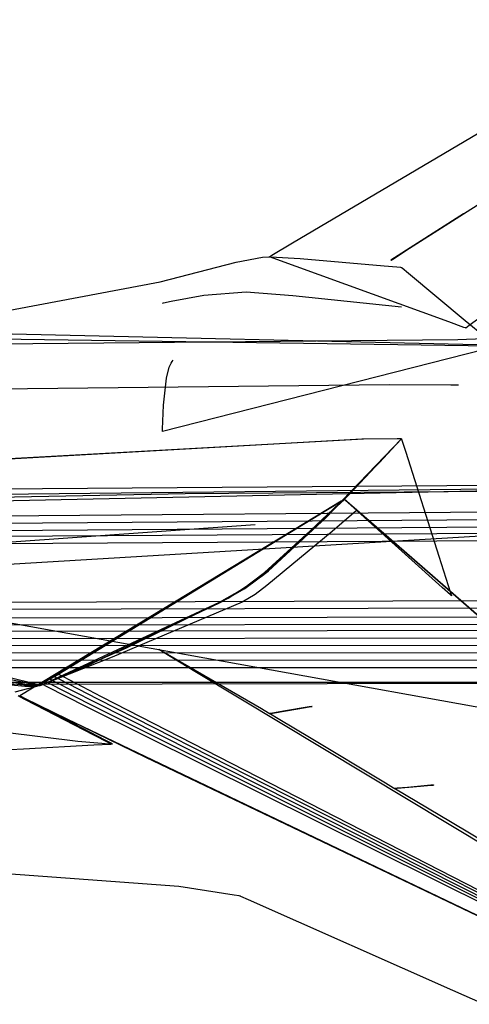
# Model space of a CAD drawing. Extents: x -3.57 to 3.57, y -2.08 to 2.06.
# Tile 209 of 219: x 2.95 to 3.05, y 0.56 to 0.78. Entities that reach past the tile are written whole.
import ezdxf

# ---------------------------------------------------------------- set-up
doc = ezdxf.new("R2010")
doc.units = 0

msp = doc.modelspace()

# ---------------------------------------------------------------- linework, layer by layer
at = {"layer": 'Layer 1', "color": 7, "linetype": 'CONTINUOUS'}
for p, q in [((2.195341, 0.784595), (2.963788, 0.646214)), ((3.010497, 0.734517), (3.071286, 0.770402)), ((3.036773, 0.733297), (3.072561, 0.756201)), ((3.048898, 0.741), (3.032563, 0.730602)), ((3.050043, 0.741728), (3.048898, 0.741)), ((3.050153, 0.741799), (3.050043, 0.741728)), ((3.050179, 0.741815), (3.050153, 0.741799)), ((3.050184, 0.741818), (3.050179, 0.741815)), ((3.050185, 0.741819), (3.050184, 0.741818)), ((3.005848, 0.73172), (3.010497, 0.734517)), ((3.005338, 0.731412), (3.005424, 0.731464)), ((3.005424, 0.731464), (3.005848, 0.73172)), ((3.032984, 0.730872), (3.036773, 0.733297)), ((2.980771, 0.725772), (2.997876, 0.730147)), ((2.997876, 0.730147), (3.003769, 0.731283)), ((3.003769, 0.731283), (3.005589, 0.731403)), ((3.005327, 0.731406), (3.005329, 0.731407)), ((3.005327, 0.731406), (3.005327, 0.731406)), ((3.005327, 0.731406), (3.005327, 0.731406)), ((3.005327, 0.731406), (3.005327, 0.731406)), ((3.005327, 0.731406), (3.005327, 0.731406)), ((3.005327, 0.731406), (3.005327, 0.731406)), ((3.045599, 0.716759), (3.005327, 0.731406)), ((3.005329, 0.731407), (3.005338, 0.731412)), ((3.005589, 0.731403), (3.012207, 0.730987)), ((3.012207, 0.730987), (3.031104, 0.72936)), ((3.031104, 0.72936), (3.033938, 0.729099)), ((3.032563, 0.730603), (3.032565, 0.730604)), ((3.032563, 0.730602), (3.032563, 0.730603)), ((3.032563, 0.730602), (3.032563, 0.730602)), ((3.032563, 0.730602), (3.032563, 0.730602)), ((3.032563, 0.730602), (3.032563, 0.730602)), ((3.032565, 0.730604), (3.032572, 0.730608)), ((3.032572, 0.730608), (3.032641, 0.730653)), ((3.032641, 0.730653), (3.032984, 0.730872)), ((3.033938, 0.729099), (3.03471, 0.729028)), ((3.03471, 0.729028), (3.034906, 0.729009)), ((3.034906, 0.729009), (3.034953, 0.729005)), ((3.034953, 0.729005), (3.034963, 0.729004)), ((3.034963, 0.729004), (3.034964, 0.729004)), ((3.034964, 0.729004), (3.034965, 0.729004)), ((3.034965, 0.729004), (3.034965, 0.729004)), ((3.034965, 0.729004), (3.034965, 0.729004)), ((3.034965, 0.729004), (3.034965, 0.729004)), ((3.034965, 0.729004), (3.034965, 0.729004)), ((3.034965, 0.729004), (3.034965, 0.729004)), ((3.034965, 0.729004), (3.034965, 0.729004)), ((3.034965, 0.729004), (3.034965, 0.729003)), ((3.034965, 0.729003), (3.034968, 0.729001)), ((3.034968, 0.729001), (3.034995, 0.728979)), ((3.034995, 0.728979), (3.035125, 0.72887)), ((3.035125, 0.72887), (3.036551, 0.727682)), ((3.036551, 0.727682), (3.049244, 0.717104)), ((2.908545, 0.712189), (2.980771, 0.725772)), ((2.983283, 0.721445), (2.990623, 0.722772)), ((2.990623, 0.722772), (3.000061, 0.723522)), ((3.000061, 0.723522), (3.010576, 0.72266)), ((3.010576, 0.72266), (3.034965, 0.720189)), ((2.981291, 0.720988), (2.981291, 0.720988)), ((2.981291, 0.720988), (2.981291, 0.720988)), ((2.981291, 0.720988), (2.981291, 0.720988)), ((2.981291, 0.720988), (2.981291, 0.720988)), ((2.981291, 0.720988), (2.981291, 0.720988)), ((2.981291, 0.720988), (2.981291, 0.720988)), ((2.981291, 0.720988), (2.981292, 0.720988)), ((2.981292, 0.720988), (2.9813, 0.72099)), ((2.981292, 0.720988), (2.981292, 0.720988)), ((2.9813, 0.72099), (2.98134, 0.721)), ((2.98134, 0.721), (2.98151, 0.721042)), ((2.98151, 0.721042), (2.983283, 0.721445)), ((3.055666, 0.719998), (3.050153, 0.715946)), ((3.170197, 0.708948), (2.8517, 0.716167)), ((3.048964, 0.715535), (3.045599, 0.716759)), ((3.049244, 0.717104), (3.053789, 0.713317)), ((3.049292, 0.715416), (3.048964, 0.715535)), ((3.049368, 0.715388), (3.049292, 0.715416)), ((3.049384, 0.715383), (3.049368, 0.715388)), ((3.049385, 0.715382), (3.049384, 0.715383)), ((3.049386, 0.715382), (3.049385, 0.715382)), ((3.050153, 0.715946), (3.049386, 0.715382)), ((3.049386, 0.715382), (3.049386, 0.715382)), ((3.049386, 0.715382), (3.049386, 0.715382)), ((3.049386, 0.715382), (3.049386, 0.715382)), ((3.049386, 0.715382), (3.049386, 0.715382)), ((3.049386, 0.715382), (3.049386, 0.715382)), ((3.049386, 0.715382), (3.049386, 0.715382)), ((3.049386, 0.715382), (3.049386, 0.715382)), ((3.156054, 0.709962), (2.88686, 0.713671)), ((3.04758, 0.712782), (2.903587, 0.711378)), ((3.053524, 0.71296), (3.04758, 0.712782)), ((3.053587, 0.71061), (2.981291, 0.69215)), ((2.982832, 0.706602), (2.983232, 0.707523)), ((2.983232, 0.707523), (2.983456, 0.707885)), ((2.983456, 0.707885), (2.983697, 0.708173)), ((2.982204, 0.704141), (2.982832, 0.706602)), ((2.981508, 0.698116), (2.982204, 0.704141)), ((2.981296, 0.692698), (2.981508, 0.698116)), ((2.981291, 0.692208), (2.981296, 0.692698)), ((2.981291, 0.692163), (2.981291, 0.692208)), ((2.981291, 0.692152), (2.981291, 0.692163)), ((2.981291, 0.69215), (2.981291, 0.692152)), ((2.981291, 0.69215), (2.981291, 0.69215)), ((2.981291, 0.69215), (2.981291, 0.69215)), ((2.981291, 0.69215), (2.981291, 0.69215)), ((2.981291, 0.69215), (2.981291, 0.69215)), ((2.981291, 0.69215), (2.981291, 0.69215)), ((2.981291, 0.69215), (2.981291, 0.69215)), ((2.981291, 0.69215), (2.981291, 0.69215)), ((2.981291, 0.69215), (2.981291, 0.69215)), ((3.026048, 0.690441), (2.902665, 0.683511)), ((3.026048, 0.690441), (2.902665, 0.683511)), ((3.026048, 0.690441), (2.902666, 0.683511)), ((3.026048, 0.690441), (2.902666, 0.683511)), ((3.026403, 0.690445), (2.903147, 0.683597)), ((3.026403, 0.690445), (2.903147, 0.683597)), ((3.026403, 0.690445), (2.903147, 0.683597)), ((3.017903, 0.672777), (3.034965, 0.690547)), ((3.017903, 0.672777), (3.034965, 0.690547)), ((3.018033, 0.672905), (3.034965, 0.690547)), ((3.023251, 0.6781), (3.034965, 0.690547)), ((3.023657, 0.678588), (3.03496, 0.690542)), ((3.023657, 0.678588), (3.03496, 0.690542)), ((3.033973, 0.690536), (3.026048, 0.690441)), ((3.033973, 0.690536), (3.026048, 0.690441)), ((3.033973, 0.690536), (3.026048, 0.690441)), ((3.033973, 0.690536), (3.026048, 0.690441)), ((3.0341, 0.690538), (3.026403, 0.690445)), ((3.0341, 0.690538), (3.026403, 0.690445)), ((3.0341, 0.690538), (3.026403, 0.690445)), ((3.03368, 0.689151), (3.034664, 0.690219)), ((3.03368, 0.689151), (3.034664, 0.690219)), ((3.034744, 0.690545), (3.033973, 0.690536)), ((3.034744, 0.690545), (3.033973, 0.690536)), ((3.034744, 0.690545), (3.033973, 0.690536)), ((3.034744, 0.690545), (3.033973, 0.690536)), ((3.034803, 0.690546), (3.0341, 0.690538)), ((3.034803, 0.690546), (3.0341, 0.690538)), ((3.034803, 0.690546), (3.0341, 0.690538)), ((3.034664, 0.690219), (3.034904, 0.690481)), ((3.034664, 0.690219), (3.034904, 0.690481)), ((3.034924, 0.690547), (3.034744, 0.690545)), ((3.034924, 0.690547), (3.034744, 0.690545)), ((3.034924, 0.690547), (3.034744, 0.690545)), ((3.034924, 0.690547), (3.034744, 0.690545)), ((3.034947, 0.690547), (3.034803, 0.690546)), ((3.034947, 0.690547), (3.034803, 0.690546)), ((3.034947, 0.690547), (3.034803, 0.690546)), ((3.034904, 0.690481), (3.034956, 0.690538)), ((3.034904, 0.690481), (3.034956, 0.690538)), ((3.03496, 0.690547), (3.034924, 0.690547)), ((3.03496, 0.690547), (3.034924, 0.690547)), ((3.03496, 0.690547), (3.034924, 0.690547)), ((3.03496, 0.690547), (3.034924, 0.690547)), ((3.03496, 0.690547), (3.034947, 0.690547)), ((3.03496, 0.690547), (3.034947, 0.690547)), ((3.03496, 0.690547), (3.034947, 0.690547)), ((3.034956, 0.690538), (3.034964, 0.690547)), ((3.034956, 0.690538), (3.034964, 0.690547)), ((3.034963, 0.690547), (3.03496, 0.690547)), ((3.03496, 0.690542), (3.034964, 0.690547)), ((3.034963, 0.690547), (3.03496, 0.690547)), ((3.03496, 0.690542), (3.034964, 0.690547)), ((3.034963, 0.690547), (3.03496, 0.690547)), ((3.034963, 0.690547), (3.03496, 0.690547)), ((3.034963, 0.690547), (3.03496, 0.690547)), ((3.034963, 0.690547), (3.03496, 0.690547)), ((3.034963, 0.690547), (3.03496, 0.690547)), ((3.034964, 0.690547), (3.034963, 0.690547)), ((3.034964, 0.690547), (3.034963, 0.690547)), ((3.034964, 0.690547), (3.034963, 0.690547)), ((3.034964, 0.690547), (3.034963, 0.690547)), ((3.034964, 0.690547), (3.034963, 0.690547)), ((3.034964, 0.690547), (3.034963, 0.690547)), ((3.034964, 0.690547), (3.034963, 0.690547)), ((3.034965, 0.690547), (3.034964, 0.690547)), ((3.034964, 0.690547), (3.034965, 0.690547)), ((3.034965, 0.690547), (3.034964, 0.690547)), ((3.034964, 0.690547), (3.034964, 0.690547)), ((3.034964, 0.690547), (3.034965, 0.690547)), ((3.034965, 0.690547), (3.034964, 0.690547)), ((3.034964, 0.690547), (3.034964, 0.690547)), ((3.034964, 0.690547), (3.034965, 0.690547)), ((3.034965, 0.690547), (3.034964, 0.690547)), ((3.034964, 0.690547), (3.034965, 0.690547)), ((3.034965, 0.690547), (3.034964, 0.690547)), ((3.034965, 0.690547), (3.034964, 0.690547)), ((3.034965, 0.690547), (3.034964, 0.690547)), ((3.034965, 0.690547), (3.034965, 0.690547)), ((3.034965, 0.690547), (3.034965, 0.690547)), ((3.034965, 0.690547), (3.034965, 0.690547)), ((3.034965, 0.690547), (3.034965, 0.690547)), ((3.034965, 0.690547), (3.034965, 0.690547)), ((3.034965, 0.690547), (3.034965, 0.690547)), ((3.034965, 0.690547), (3.034965, 0.690546)), ((3.034965, 0.690547), (3.034965, 0.690547)), ((3.034965, 0.690547), (3.034965, 0.690547)), ((3.034965, 0.690547), (3.034965, 0.690547)), ((3.034965, 0.690547), (3.034965, 0.690547)), ((3.034965, 0.690547), (3.034965, 0.690547)), ((3.034965, 0.690547), (3.034965, 0.690547)), ((3.034965, 0.690547), (3.034965, 0.690547)), ((3.034965, 0.690547), (3.034965, 0.690547)), ((3.034965, 0.690547), (3.034965, 0.690547)), ((3.034965, 0.690547), (3.034965, 0.690547)), ((3.034965, 0.690547), (3.034965, 0.690547)), ((3.034965, 0.690547), (3.034965, 0.690547)), ((3.034965, 0.690547), (3.034965, 0.690547)), ((3.034965, 0.690547), (3.034965, 0.690547)), ((3.034965, 0.690547), (3.034965, 0.690547)), ((3.034965, 0.690547), (3.034965, 0.690547)), ((3.034965, 0.690547), (3.034965, 0.690547)), ((3.034965, 0.690547), (3.034965, 0.690547)), ((3.034965, 0.690547), (3.034965, 0.690547)), ((3.034965, 0.690547), (3.034965, 0.690547)), ((3.034965, 0.690547), (3.034965, 0.690547)), ((3.034965, 0.690547), (3.034965, 0.690547)), ((3.034965, 0.690547), (3.034965, 0.690547)), ((3.034965, 0.690547), (3.034965, 0.690547)), ((3.034965, 0.690547), (3.034965, 0.690547)), ((3.034965, 0.690547), (3.034965, 0.690547)), ((3.034965, 0.690547), (3.034965, 0.690547)), ((3.034965, 0.690547), (3.034965, 0.690547)), ((3.034965, 0.690547), (3.034965, 0.690547)), ((3.034965, 0.690547), (3.034965, 0.690547)), ((3.034965, 0.690547), (3.034965, 0.690547)), ((3.034965, 0.690546), (3.034969, 0.690533)), ((3.034969, 0.690533), (3.034988, 0.690472)), ((3.034988, 0.690472), (3.035072, 0.69021)), ((3.035072, 0.69021), (3.035928, 0.687518)), ((3.029996, 0.685208), (3.03368, 0.689151)), ((3.029996, 0.685208), (3.03368, 0.689151)), ((3.035928, 0.687518), (3.043352, 0.664189)), ((3.018196, 0.673068), (3.029996, 0.685208)), ((3.018196, 0.673068), (3.029996, 0.685208)), ((3.146068, 0.68079), (2.82502, 0.674054)), ((3.148008, 0.680726), (2.838346, 0.678449)), ((3.169568, 0.680477), (2.841423, 0.676914)), ((3.089239, 0.678976), (2.98641, 0.678171)), ((3.003908, 0.659936), (3.023657, 0.678588)), ((3.003908, 0.659936), (3.023657, 0.678588)), ((2.98641, 0.678171), (2.840955, 0.675329)), ((3.004231, 0.660504), (3.02215, 0.676929)), ((3.021452, 0.676508), (3.015884, 0.673143)), ((3.021499, 0.676533), (3.016305, 0.673372)), ((3.021509, 0.676538), (3.016389, 0.673418)), ((3.021518, 0.676544), (3.016473, 0.673464)), ((3.021527, 0.676549), (3.016558, 0.67351)), ((3.021537, 0.676554), (3.016642, 0.673556)), ((3.021836, 0.676739), (3.019238, 0.675169)), ((3.021995, 0.676835), (3.021452, 0.676508)), ((3.022005, 0.676841), (3.021499, 0.676533)), ((3.022007, 0.676842), (3.021509, 0.676538)), ((3.022009, 0.676843), (3.021518, 0.676544)), ((3.022011, 0.676845), (3.021527, 0.676549)), ((3.022013, 0.676846), (3.021537, 0.676554)), ((3.02208, 0.676887), (3.021836, 0.676739)), ((3.022121, 0.676912), (3.021995, 0.676835)), ((3.022123, 0.676913), (3.022005, 0.676841)), ((3.022123, 0.676913), (3.022007, 0.676842)), ((3.022124, 0.676913), (3.022009, 0.676843)), ((3.022124, 0.676913), (3.022011, 0.676845)), ((3.022124, 0.676914), (3.022013, 0.676846)), ((3.022137, 0.676921), (3.02208, 0.676887)), ((3.022146, 0.676927), (3.022121, 0.676912)), ((3.022147, 0.676927), (3.022123, 0.676913)), ((3.022147, 0.676927), (3.022123, 0.676913)), ((3.022147, 0.676927), (3.022124, 0.676913)), ((3.022147, 0.676927), (3.022124, 0.676913)), ((3.022147, 0.676927), (3.022124, 0.676914)), ((3.022148, 0.676928), (3.022137, 0.676921)), ((3.022149, 0.676929), (3.022146, 0.676927)), ((3.022149, 0.676929), (3.022147, 0.676927)), ((3.022149, 0.676929), (3.022147, 0.676927)), ((3.022149, 0.676929), (3.022147, 0.676927)), ((3.022149, 0.676929), (3.022147, 0.676927)), ((3.022149, 0.676929), (3.022147, 0.676927)), ((3.022149, 0.676929), (3.022148, 0.676928)), ((3.02215, 0.676929), (3.022149, 0.676929)), ((3.022149, 0.676929), (3.022149, 0.676929)), ((3.02215, 0.676929), (3.022149, 0.676929)), ((3.022149, 0.676929), (3.022149, 0.676929)), ((3.02215, 0.676929), (3.022149, 0.676929)), ((3.022149, 0.676929), (3.022149, 0.676929)), ((3.02215, 0.676929), (3.022149, 0.676929)), ((3.022149, 0.676929), (3.022149, 0.676929)), ((3.02215, 0.676929), (3.022149, 0.676929)), ((3.022149, 0.676929), (3.022149, 0.676929)), ((3.02215, 0.676929), (3.022149, 0.676929)), ((3.022149, 0.676929), (3.022149, 0.676929)), ((3.02215, 0.676929), (3.022149, 0.676929)), ((3.02215, 0.67693), (3.022155, 0.676934)), ((3.02215, 0.676929), (3.02215, 0.67693)), ((3.022152, 0.676927), (3.02215, 0.676929)), ((3.02215, 0.676929), (3.02215, 0.676929)), ((3.02215, 0.676929), (3.02215, 0.676929)), ((3.02215, 0.676929), (3.02215, 0.676929)), ((3.02215, 0.676929), (3.02215, 0.676929)), ((3.02215, 0.676929), (3.02215, 0.676929)), ((3.02215, 0.676929), (3.02215, 0.676929)), ((3.02215, 0.676929), (3.02215, 0.676929)), ((3.02215, 0.676929), (3.02215, 0.676929)), ((3.02215, 0.676929), (3.02215, 0.676929)), ((3.02215, 0.676929), (3.02215, 0.676929)), ((3.02215, 0.676929), (3.02215, 0.676929)), ((3.023287, 0.675942), (3.02215, 0.676929)), ((3.02215, 0.676929), (3.02215, 0.676929)), ((3.02215, 0.676929), (3.02215, 0.676929)), ((3.02215, 0.676929), (3.02215, 0.676929)), ((3.02215, 0.676929), (3.02215, 0.676929)), ((3.02215, 0.676929), (3.02215, 0.676929)), ((3.02215, 0.676929), (3.02215, 0.676929)), ((3.023287, 0.675942), (3.02215, 0.676929)), ((3.02215, 0.676929), (3.02215, 0.676929)), ((3.02215, 0.676929), (3.02215, 0.676929)), ((3.02215, 0.676929), (3.02215, 0.676929)), ((3.02215, 0.676929), (3.02215, 0.676929)), ((3.02215, 0.676929), (3.02215, 0.676929)), ((3.02215, 0.676929), (3.02215, 0.676929)), ((3.023287, 0.675942), (3.02215, 0.676929)), ((3.02215, 0.676929), (3.02215, 0.676929)), ((3.02215, 0.676929), (3.02215, 0.676929)), ((3.02215, 0.676929), (3.02215, 0.676929)), ((3.02215, 0.676929), (3.02215, 0.676929)), ((3.02215, 0.676929), (3.02215, 0.676929)), ((3.02215, 0.676929), (3.02215, 0.676929)), ((3.023287, 0.675942), (3.02215, 0.676929)), ((3.02215, 0.676929), (3.02215, 0.676929)), ((3.02215, 0.676929), (3.02215, 0.676929)), ((3.02215, 0.676929), (3.02215, 0.676929)), ((3.02215, 0.676929), (3.02215, 0.676929)), ((3.02215, 0.676929), (3.02215, 0.676929)), ((3.02215, 0.676929), (3.02215, 0.676929)), ((3.023287, 0.675942), (3.02215, 0.676929)), ((3.02215, 0.676929), (3.02215, 0.676929)), ((3.02215, 0.676929), (3.02215, 0.676929)), ((3.02215, 0.676929), (3.02215, 0.676929)), ((3.02215, 0.676929), (3.02215, 0.676929)), ((3.02215, 0.676929), (3.02215, 0.676929)), ((3.02215, 0.676929), (3.02215, 0.676929)), ((3.023291, 0.675938), (3.02215, 0.676929)), ((3.02215, 0.676929), (3.02215, 0.676929)), ((3.02215, 0.676929), (3.02215, 0.676929)), ((3.02215, 0.676929), (3.02215, 0.676929)), ((3.02215, 0.676929), (3.02215, 0.676929)), ((3.02215, 0.676929), (3.02215, 0.676929)), ((3.02215, 0.676929), (3.02215, 0.676929)), ((3.108988, 0.601285), (3.02215, 0.676929)), ((3.02215, 0.676929), (3.02215, 0.676929)), ((3.02215, 0.676929), (3.02215, 0.676929)), ((3.02215, 0.676929), (3.02215, 0.676929)), ((3.02215, 0.676929), (3.02215, 0.676929)), ((3.02215, 0.676929), (3.02215, 0.676929)), ((3.02215, 0.676929), (3.02215, 0.676929)), ((3.02215, 0.676929), (3.02215, 0.676929)), ((3.02215, 0.676929), (3.02215, 0.676929)), ((3.02215, 0.676929), (3.02215, 0.676929)), ((3.02215, 0.676929), (3.02215, 0.676929)), ((3.02215, 0.676929), (3.02215, 0.676929)), ((3.02215, 0.676929), (3.02215, 0.676929)), ((3.02215, 0.676929), (3.02215, 0.676929)), ((3.02215, 0.676929), (3.022154, 0.676925)), ((3.02218, 0.676901), (3.022152, 0.676927)), ((3.022154, 0.676925), (3.022173, 0.676909)), ((3.022155, 0.676934), (3.022177, 0.676958)), ((3.022173, 0.676909), (3.022381, 0.676731)), ((3.022177, 0.676958), (3.022272, 0.677059)), ((3.022611, 0.676514), (3.02218, 0.676901)), ((3.022272, 0.677059), (3.023251, 0.6781)), ((3.022381, 0.676731), (3.024231, 0.675146)), ((3.02821, 0.671474), (3.022611, 0.676514)), ((3.062525, 0.674105), (2.798133, 0.672014)), ((3.019238, 0.675169), (2.949248, 0.63287)), ((3.031454, 0.668847), (3.023287, 0.675942)), ((3.031454, 0.668847), (3.023287, 0.675942)), ((3.031454, 0.668847), (3.023287, 0.675942)), ((3.031454, 0.668847), (3.023287, 0.675942)), ((3.031454, 0.668847), (3.023287, 0.675942)), ((3.031485, 0.668815), (3.023291, 0.675938)), ((3.024231, 0.675146), (3.024894, 0.674578)), ((3.024801, 0.674397), (3.024283, 0.673948)), ((3.024925, 0.674503), (3.024801, 0.674397)), ((3.024894, 0.674578), (3.024948, 0.674532)), ((3.02495, 0.674525), (3.024925, 0.674503)), ((3.024948, 0.674532), (3.024952, 0.674528)), ((3.024952, 0.674527), (3.02495, 0.674525)), ((3.024952, 0.674528), (3.024953, 0.674528)), ((3.024953, 0.674527), (3.024952, 0.674527)), ((3.024953, 0.674528), (3.024953, 0.674528)), ((3.024953, 0.674528), (3.024953, 0.674528)), ((3.024953, 0.674528), (3.024953, 0.674528)), ((3.024953, 0.674528), (3.024953, 0.674528)), ((3.024953, 0.674528), (3.024953, 0.674528)), ((3.024953, 0.674528), (3.024953, 0.674528)), ((3.024953, 0.674528), (3.024953, 0.674528)), ((3.024953, 0.674528), (3.024953, 0.674528)), ((3.024953, 0.674528), (3.024953, 0.674528)), ((3.024953, 0.674528), (3.024953, 0.674527)), ((2.728838, 0.649448), (3.116276, 0.672524)), ((3.065675, 0.672441), (2.79746, 0.670451)), ((3.015884, 0.673143), (2.949248, 0.63287)), ((3.016305, 0.673372), (2.954146, 0.635539)), ((3.016389, 0.673418), (2.955122, 0.636075)), ((3.016473, 0.673464), (2.956102, 0.63661)), ((3.016558, 0.67351), (2.957083, 0.637142)), ((3.016642, 0.673556), (2.958063, 0.637677)), ((3.004871, 0.66072), (3.017903, 0.672777)), ((3.004871, 0.66072), (3.017903, 0.672777)), ((3.005042, 0.660862), (3.018033, 0.672905)), ((3.005114, 0.660922), (3.018196, 0.673068)), ((3.005114, 0.660922), (3.018196, 0.673068)), ((3.024283, 0.673948), (3.019359, 0.669722)), ((3.068826, 0.670771), (2.796784, 0.668887)), ((2.937884, 0.666697), (3.002122, 0.671323)), ((3.019359, 0.669722), (3.004764, 0.657592)), ((3.044116, 0.657158), (3.02821, 0.671474)), ((3.09145, 0.667862), (2.802525, 0.666117)), ((3.088694, 0.669496), (2.803165, 0.667691)), ((3.10149, 0.607847), (3.031454, 0.668847)), ((3.10149, 0.607847), (3.031454, 0.668847)), ((3.10149, 0.607847), (3.031454, 0.668847)), ((3.10149, 0.607847), (3.031454, 0.668847)), ((3.10149, 0.607847), (3.031454, 0.668847)), ((3.101659, 0.607677), (3.031485, 0.668815)), ((3.043352, 0.664189), (3.045966, 0.655976)), ((2.999648, 0.65686), (3.004871, 0.66072)), ((2.999648, 0.65686), (3.004871, 0.66072)), ((2.9998, 0.656953), (3.005042, 0.660862)), ((2.999827, 0.65697), (3.005114, 0.660922)), ((2.999827, 0.65697), (3.005114, 0.660922)), ((2.996016, 0.654768), (3.003908, 0.659936)), ((2.996016, 0.654768), (3.003908, 0.659936)), ((2.999259, 0.656793), (3.004231, 0.660504)), ((2.994116, 0.653852), (2.999259, 0.656793)), ((2.994134, 0.653753), (2.999648, 0.65686)), ((2.994134, 0.653753), (2.999648, 0.65686)), ((2.994379, 0.653883), (2.999827, 0.65697)), ((2.994379, 0.653883), (2.999827, 0.65697)), ((2.99438, 0.653884), (2.9998, 0.656953)), ((3.004764, 0.657592), (3.002129, 0.655588)), ((3.045951, 0.655506), (3.044116, 0.657158)), ((3.107027, 0.654318), (2.793193, 0.653362)), ((2.973213, 0.643586), (2.996016, 0.654768)), ((2.973213, 0.643586), (2.996016, 0.654768)), ((3.002129, 0.655588), (2.999184, 0.653895)), ((3.04613, 0.655345), (3.045951, 0.655506)), ((3.045966, 0.655976), (3.046167, 0.655344)), ((3.046172, 0.655308), (3.04613, 0.655345)), ((3.046167, 0.655344), (3.04618, 0.655302)), ((3.04618, 0.6553), (3.046172, 0.655308)), ((3.04618, 0.655302), (3.046181, 0.655299)), ((3.046181, 0.655299), (3.04618, 0.6553)), ((3.046181, 0.655299), (3.046181, 0.655299)), ((3.046181, 0.655299), (3.046181, 0.655299)), ((3.046181, 0.655299), (3.046181, 0.655299)), ((3.046181, 0.655299), (3.046181, 0.655299)), ((3.046181, 0.655299), (3.046181, 0.655299)), ((3.046181, 0.655299), (3.046181, 0.655299)), ((3.046181, 0.655299), (3.046181, 0.655299)), ((3.046181, 0.655299), (3.046181, 0.655299)), ((3.046181, 0.655299), (3.046181, 0.655299)), ((3.046181, 0.655299), (3.046181, 0.655299)), ((3.046181, 0.655299), (3.046181, 0.655299)), ((3.110082, 0.652663), (2.79253, 0.651791)), ((2.957105, 0.636697), (2.994116, 0.653852)), ((2.963875, 0.639397), (2.994134, 0.653753)), ((2.963875, 0.639397), (2.994134, 0.653753)), ((2.964137, 0.639512), (2.994379, 0.653883)), ((2.964137, 0.639512), (2.994379, 0.653883)), ((2.964138, 0.639512), (2.99438, 0.653884)), ((2.999184, 0.653895), (2.969991, 0.641546)), ((3.095993, 0.650589), (2.784222, 0.650003)), ((3.09915, 0.648911), (2.783535, 0.648448)), ((3.117126, 0.647591), (2.789375, 0.647049)), ((3.119068, 0.645881), (2.788106, 0.645464)), ((2.963788, 0.646214), (3.27811, 0.589611)), ((3.122185, 0.644219), (2.787436, 0.643898)), ((2.954542, 0.635458), (2.973213, 0.643586)), ((2.954542, 0.635458), (2.973213, 0.643586)), ((2.980492, 0.643283), (2.980492, 0.643283)), ((2.980492, 0.643283), (2.980492, 0.643283)), ((2.980492, 0.643283), (2.980492, 0.643283)), ((2.980492, 0.643283), (2.980493, 0.643283)), ((3.003513, 0.629919), (2.980492, 0.643283)), ((2.980493, 0.643283), (2.980496, 0.643281)), ((2.980496, 0.643281), (2.980509, 0.643273)), ((2.980509, 0.643273), (2.98065, 0.643188)), ((2.98065, 0.643188), (2.981341, 0.642772)), ((3.127236, 0.640842), (2.785476, 0.640751)), ((3.124715, 0.642531), (2.786459, 0.642323)), ((2.969991, 0.641546), (2.957148, 0.636475)), ((2.981341, 0.642772), (2.988969, 0.638175)), ((3.129355, 0.639126), (2.784283, 0.639171)), ((2.953949, 0.635232), (2.963875, 0.639397)), ((2.953949, 0.635232), (2.963875, 0.639397)), ((2.954055, 0.635272), (2.964137, 0.639512)), ((2.954055, 0.635272), (2.964137, 0.639512)), ((2.954056, 0.635272), (2.964138, 0.639512)), ((2.940693, 0.638455), (2.953221, 0.63547)), ((2.943633, 0.637221), (2.952943, 0.635367)), ((2.957148, 0.636475), (2.95427, 0.635355)), ((2.954362, 0.635415), (2.957105, 0.636697)), ((2.956102, 0.63661), (2.956102, 0.63661)), ((2.956102, 0.63661), (2.956102, 0.63661)), ((2.956102, 0.63661), (2.956102, 0.63661)), ((2.956102, 0.63661), (2.956103, 0.63661)), ((2.956103, 0.63661), (2.956104, 0.63661)), ((2.956104, 0.63661), (2.956107, 0.636608)), ((2.956107, 0.636608), (2.956123, 0.6366)), ((2.956123, 0.6366), (2.956286, 0.636515)), ((2.956286, 0.636515), (2.957087, 0.636103)), ((2.957083, 0.637142), (2.957083, 0.637142)), ((2.957083, 0.637142), (2.957083, 0.637142)), ((2.957083, 0.637142), (2.957083, 0.637142)), ((2.957083, 0.637142), (2.957083, 0.637142)), ((2.957083, 0.637142), (2.957084, 0.637141)), ((2.957084, 0.637141), (2.957088, 0.637139)), ((2.957088, 0.637139), (2.957103, 0.637131)), ((2.957103, 0.637131), (2.957264, 0.637047)), ((2.957264, 0.637047), (2.958053, 0.636637)), ((2.958053, 0.636637), (2.96671, 0.632142)), ((2.958063, 0.637677), (2.958063, 0.637677)), ((2.958063, 0.637677), (2.958063, 0.637677)), ((2.958063, 0.637677), (2.958063, 0.637677)), ((2.958063, 0.637677), (2.958063, 0.637677)), ((2.958063, 0.637677), (2.958064, 0.637677)), ((2.958064, 0.637677), (2.958068, 0.637675)), ((2.958068, 0.637675), (2.958083, 0.637667)), ((2.958083, 0.637667), (2.958242, 0.637583)), ((2.958242, 0.637583), (2.959019, 0.637176)), ((2.959019, 0.637176), (2.967552, 0.632705)), ((2.988969, 0.638175), (3.06102, 0.594754)), ((2.796817, 0.635249), (3.113942, 0.635765)), ((2.906347, 0.635911), (3.150065, 0.636007)), ((2.914199, 0.635896), (3.122691, 0.63579)), ((2.914607, 0.635895), (3.151482, 0.636051)), ((2.914639, 0.635895), (3.151486, 0.636052)), ((2.914639, 0.635895), (3.151486, 0.636052)), ((2.914639, 0.635895), (3.151486, 0.636052)), ((2.914639, 0.635895), (3.151486, 0.636052)), ((2.914639, 0.635895), (3.151486, 0.636052)), ((2.914639, 0.635895), (3.151486, 0.636052)), ((2.914639, 0.635895), (3.151486, 0.636052)), ((2.914639, 0.635895), (3.151486, 0.636052)), ((2.914639, 0.635895), (3.151486, 0.636052)), ((2.914639, 0.635895), (3.151486, 0.636052)), ((2.914639, 0.635895), (3.151486, 0.636052)), ((2.914639, 0.635895), (3.151486, 0.636052)), ((2.914639, 0.635895), (3.151486, 0.636052)), ((2.914639, 0.635895), (3.151486, 0.636052)), ((2.914639, 0.635895), (3.151486, 0.636052)), ((2.914639, 0.635895), (3.151486, 0.636052)), ((2.914639, 0.635895), (3.151486, 0.636052)), ((2.941379, 0.635946), (2.950391, 0.635002)), ((2.947177, 0.635625), (2.951649, 0.635153)), ((2.947382, 0.636007), (2.951893, 0.635327)), ((2.948266, 0.633722), (2.953949, 0.635232)), ((2.948266, 0.633722), (2.953949, 0.635232)), ((2.950391, 0.635002), (2.95232, 0.635001)), ((2.951649, 0.635153), (2.95326, 0.635138)), ((2.951893, 0.635327), (2.953408, 0.635211)), ((2.95232, 0.635001), (2.953112, 0.635066)), ((2.952943, 0.635367), (2.953945, 0.635258)), ((2.953112, 0.635066), (2.953759, 0.635181)), ((2.953221, 0.63547), (2.953863, 0.635318)), ((2.95326, 0.635138), (2.953821, 0.635206)), ((2.953408, 0.635211), (2.953883, 0.635232)), ((2.953759, 0.635181), (2.954542, 0.635458)), ((2.953821, 0.635206), (2.954542, 0.635458)), ((2.953863, 0.635318), (2.954018, 0.63528)), ((2.953883, 0.635232), (2.953968, 0.635247)), ((2.953945, 0.635258), (2.954004, 0.635261)), ((2.953968, 0.635247), (2.954038, 0.635266)), ((2.954004, 0.635261), (2.954046, 0.635269)), ((2.954018, 0.63528), (2.954051, 0.635273)), ((2.954038, 0.635266), (2.954053, 0.635271)), ((2.954046, 0.635269), (2.954054, 0.635271)), ((2.954051, 0.635273), (2.954055, 0.635272)), ((2.954053, 0.635271), (2.954055, 0.635272)), ((2.954054, 0.635271), (2.954055, 0.635272)), ((2.954056, 0.635272), (2.954055, 0.635272)), ((2.954055, 0.635272), (2.954055, 0.635272)), ((2.954055, 0.635272), (2.954055, 0.635272)), ((2.954055, 0.635272), (2.954055, 0.635272)), ((2.954055, 0.635272), (2.954055, 0.635272)), ((2.954055, 0.635272), (2.954055, 0.635272)), ((2.954055, 0.635272), (2.954055, 0.635272)), ((2.954055, 0.635272), (2.954055, 0.635272)), ((2.954055, 0.635272), (2.954057, 0.635272)), ((2.954055, 0.635272), (2.954055, 0.635272)), ((2.954055, 0.635272), (2.954055, 0.635272)), ((2.954055, 0.635272), (2.954055, 0.635272)), ((2.954055, 0.635272), (2.954055, 0.635272)), ((2.954055, 0.635272), (2.954056, 0.635272)), ((2.95407, 0.635277), (2.954056, 0.635272)), ((2.954057, 0.635272), (2.954061, 0.635275)), ((2.954061, 0.635275), (2.954112, 0.635298)), ((2.95427, 0.635355), (2.95407, 0.635277)), ((2.954112, 0.635298), (2.954362, 0.635415)), ((2.954146, 0.635539), (2.954146, 0.635539)), ((2.954146, 0.635539), (2.954146, 0.635539)), ((2.954146, 0.635539), (2.954146, 0.635539)), ((2.954146, 0.635539), (2.954146, 0.635539)), ((2.954146, 0.635539), (2.954147, 0.635539)), ((2.954147, 0.635539), (2.954151, 0.635537)), ((2.954151, 0.635537), (2.954167, 0.635529)), ((2.954167, 0.635529), (2.954335, 0.635443)), ((2.954335, 0.635443), (2.955158, 0.635026)), ((2.955122, 0.636075), (2.955122, 0.636075)), ((2.955122, 0.636075), (2.955122, 0.636075)), ((2.955122, 0.636075), (2.955122, 0.636075)), ((2.955122, 0.636075), (2.955122, 0.636075)), ((2.955122, 0.636075), (2.955123, 0.636074)), ((2.955123, 0.636074), (2.955127, 0.636072)), ((2.955127, 0.636072), (2.955143, 0.636064)), ((2.955143, 0.636064), (2.955309, 0.635979)), ((2.955158, 0.635026), (2.964186, 0.630454)), ((2.955309, 0.635979), (2.956121, 0.635564)), ((2.956121, 0.635564), (2.965024, 0.631018)), ((2.957087, 0.636103), (2.965867, 0.631582)), ((2.949265, 0.632653), (2.948935, 0.632824)), ((2.949248, 0.63287), (2.949247, 0.63287)), ((2.949248, 0.63287), (2.949248, 0.63287)), ((2.949248, 0.63287), (2.949248, 0.63287)), ((2.949248, 0.63287), (2.949248, 0.63287)), ((2.949248, 0.63287), (2.949248, 0.63287)), ((2.949248, 0.63287), (2.949249, 0.632869)), ((2.949248, 0.63287), (2.949248, 0.63287)), ((2.949248, 0.63287), (2.949248, 0.63287)), ((2.949248, 0.63287), (2.949248, 0.63287)), ((2.949248, 0.63287), (2.949248, 0.63287)), ((2.949248, 0.63287), (2.949249, 0.63287)), ((2.949251, 0.632868), (2.949248, 0.63287)), ((2.949248, 0.63287), (2.949248, 0.63287)), ((2.949248, 0.63287), (2.949248, 0.63287)), ((2.949248, 0.63287), (2.949248, 0.63287)), ((2.949248, 0.63287), (2.949248, 0.63287)), ((2.949248, 0.63287), (2.949248, 0.63287)), ((2.949248, 0.63287), (2.949248, 0.63287)), ((2.949248, 0.63287), (2.949248, 0.63287)), ((2.949248, 0.63287), (2.949248, 0.63287)), ((2.949249, 0.63287), (2.949252, 0.632868)), ((2.949249, 0.632869), (2.949254, 0.632867)), ((2.949277, 0.632855), (2.949251, 0.632868)), ((2.949252, 0.632868), (2.949264, 0.632862)), ((2.949254, 0.632867), (2.949271, 0.632859)), ((2.949264, 0.632862), (2.949389, 0.632801)), ((2.950561, 0.63198), (2.949265, 0.632653)), ((2.949271, 0.632859), (2.949451, 0.632771)), ((2.949397, 0.632793), (2.949277, 0.632855)), ((2.949389, 0.632801), (2.950005, 0.632501)), ((2.950716, 0.632108), (2.949397, 0.632793)), ((2.949451, 0.632771), (2.950331, 0.632342)), ((2.950005, 0.632501), (2.952606, 0.631233)), ((2.950331, 0.632342), (2.959976, 0.627643)), ((2.95621, 0.629256), (2.950716, 0.632108)), ((2.96671, 0.632142), (3.081873, 0.573542)), ((2.967552, 0.632705), (3.081592, 0.574211)), ((2.955021, 0.629664), (2.950561, 0.63198)), ((2.952606, 0.631233), (2.97749, 0.619118)), ((2.964186, 0.630454), (3.082717, 0.571537)), ((2.965024, 0.631018), (3.082436, 0.572206)), ((2.965867, 0.631582), (3.082156, 0.572873)), ((3.005126, 0.628982), (3.003513, 0.629919)), ((3.006001, 0.628978), (3.011726, 0.62993)), ((3.014235, 0.630348), (3.00849, 0.629392)), ((3.011726, 0.62993), (3.01426, 0.630352)), ((3.01486, 0.630452), (3.014235, 0.630348)), ((3.01426, 0.630352), (3.014868, 0.630453)), ((3.01492, 0.630462), (3.01486, 0.630452)), ((3.014868, 0.630453), (3.014924, 0.630462)), ((3.014934, 0.630464), (3.01492, 0.630462)), ((3.014924, 0.630462), (3.014935, 0.630464)), ((3.014937, 0.630465), (3.014934, 0.630464)), ((3.014935, 0.630464), (3.014937, 0.630465)), ((3.014937, 0.630465), (3.014937, 0.630465)), ((3.014937, 0.630465), (3.014937, 0.630465)), ((3.014937, 0.630465), (3.014937, 0.630465)), ((3.014937, 0.630465), (3.014937, 0.630465)), ((3.014937, 0.630465), (3.014937, 0.630465)), ((3.014937, 0.630465), (3.014937, 0.630465)), ((3.014937, 0.630465), (3.014937, 0.630465)), ((3.014937, 0.630465), (3.014937, 0.630465)), ((2.965924, 0.624003), (2.955021, 0.629664)), ((2.968618, 0.622813), (2.95621, 0.629256)), ((2.959976, 0.627643), (3.084123, 0.568197)), ((3.005282, 0.628892), (3.005126, 0.628982)), ((3.005319, 0.628871), (3.005282, 0.628892)), ((3.005326, 0.628867), (3.005319, 0.628871)), ((3.005327, 0.628866), (3.005326, 0.628867)), ((3.005336, 0.628868), (3.005327, 0.628866)), ((3.005331, 0.628863), (3.005327, 0.628866)), ((3.005327, 0.628866), (3.005327, 0.628866)), ((3.005327, 0.628866), (3.005327, 0.628866)), ((3.005327, 0.628866), (3.005327, 0.628866)), ((3.005327, 0.628866), (3.005327, 0.628866)), ((3.005327, 0.628866), (3.005327, 0.628866)), ((3.005327, 0.628866), (3.005327, 0.628866)), ((3.005327, 0.628866), (3.005327, 0.628866)), ((3.005327, 0.628866), (3.005327, 0.628866)), ((3.005327, 0.628866), (3.005328, 0.628866)), ((3.005327, 0.628866), (3.005327, 0.628866)), ((3.005327, 0.628866), (3.005327, 0.628866)), ((3.005327, 0.628866), (3.005327, 0.628866)), ((3.005327, 0.628866), (3.005327, 0.628866)), ((3.005327, 0.628866), (3.005327, 0.628866)), ((3.005327, 0.628866), (3.005327, 0.628866)), ((3.005327, 0.628866), (3.005327, 0.628866)), ((3.005327, 0.628866), (3.005327, 0.628866)), ((3.005328, 0.628866), (3.005339, 0.628868)), ((3.005365, 0.628843), (3.005331, 0.628863)), ((3.005386, 0.628876), (3.005336, 0.628868)), ((3.005339, 0.628868), (3.005394, 0.628877)), ((3.005527, 0.628746), (3.005365, 0.628843)), ((3.005976, 0.628974), (3.005386, 0.628876)), ((3.005394, 0.628877), (3.006001, 0.628978)), ((3.007302, 0.627681), (3.005527, 0.628746)), ((3.00849, 0.629392), (3.005976, 0.628974)), ((3.014696, 0.623243), (3.007302, 0.627681)), ((2.945968, 0.624734), (2.962335, 0.622676)), ((2.969238, 0.622283), (2.965924, 0.624003)), ((3.031396, 0.613219), (3.014696, 0.623243)), ((2.877468, 0.616999), (2.950081, 0.620993)), ((2.950081, 0.620993), (2.965906, 0.621835)), ((2.962335, 0.622676), (2.967698, 0.622202)), ((2.965906, 0.621835), (2.969695, 0.622035)), ((2.967698, 0.622202), (2.969181, 0.62209)), ((2.969932, 0.622131), (2.968618, 0.622813)), ((2.969181, 0.62209), (2.969561, 0.622063)), ((2.969578, 0.622106), (2.969238, 0.622283)), ((2.969561, 0.622063), (2.969653, 0.622057)), ((2.969659, 0.622065), (2.969578, 0.622106)), ((2.969653, 0.622057), (2.969673, 0.622055)), ((2.969675, 0.622056), (2.969659, 0.622065)), ((2.969673, 0.622055), (2.969677, 0.622055)), ((2.969677, 0.622055), (2.969675, 0.622056)), ((2.969677, 0.622055), (2.969677, 0.622055)), ((2.969677, 0.622055), (2.969677, 0.622055)), ((2.969677, 0.622055), (2.969677, 0.622055)), ((2.969677, 0.622055), (2.969677, 0.622055)), ((2.969677, 0.622055), (2.969677, 0.622055)), ((2.969677, 0.622055), (2.969677, 0.622055)), ((2.969677, 0.622055), (2.969677, 0.622055)), ((2.969677, 0.622055), (2.969677, 0.622055)), ((2.969677, 0.622055), (2.969677, 0.622055)), ((2.969695, 0.622035), (2.970019, 0.622052)), ((2.970051, 0.622069), (2.969932, 0.622131)), ((2.970019, 0.622052), (2.970076, 0.622055)), ((2.970076, 0.622057), (2.970051, 0.622069)), ((2.970078, 0.622056), (2.970076, 0.622057)), ((2.970076, 0.622055), (2.970079, 0.622055)), ((2.970079, 0.622055), (2.970078, 0.622056)), ((2.970079, 0.622055), (2.970079, 0.622055)), ((2.970079, 0.622055), (2.970079, 0.622055)), ((2.970079, 0.622055), (2.970079, 0.622055)), ((2.970079, 0.622055), (2.970079, 0.622055)), ((2.970079, 0.622055), (2.970079, 0.622055)), ((2.970079, 0.622055), (2.970079, 0.622055)), ((2.970079, 0.622055), (2.970079, 0.622055)), ((2.97749, 0.619118), (3.083588, 0.568374)), ((3.033165, 0.612158), (3.031396, 0.613219)), ((3.033325, 0.612061), (3.033165, 0.612158)), ((3.03398, 0.612096), (3.039228, 0.612574)), ((3.036307, 0.612308), (3.033983, 0.612096)), ((3.041555, 0.612786), (3.036307, 0.612308)), ((3.039228, 0.612574), (3.041552, 0.612786)), ((3.041552, 0.612786), (3.04211, 0.612837)), ((3.042111, 0.612837), (3.041555, 0.612786)), ((3.04211, 0.612837), (3.042161, 0.612841)), ((3.042162, 0.612841), (3.042111, 0.612837)), ((3.042161, 0.612841), (3.042172, 0.612842)), ((3.042172, 0.612842), (3.042162, 0.612841)), ((3.042172, 0.612842), (3.042173, 0.612843)), ((3.042173, 0.612842), (3.042172, 0.612842)), ((3.042173, 0.612843), (3.042173, 0.612843)), ((3.042173, 0.612843), (3.042173, 0.612843)), ((3.042173, 0.612843), (3.042173, 0.612843)), ((3.042173, 0.612843), (3.042173, 0.612843)), ((3.042173, 0.612843), (3.042173, 0.612843)), ((3.042173, 0.612843), (3.042173, 0.612843)), ((3.042173, 0.612843), (3.042173, 0.612843)), ((3.042173, 0.612843), (3.042173, 0.612842)), ((3.033358, 0.612042), (3.033325, 0.612061)), ((3.033361, 0.61204), (3.033358, 0.612042)), ((3.033362, 0.61204), (3.033361, 0.61204)), ((3.033364, 0.61204), (3.033362, 0.612039)), ((3.033362, 0.612039), (3.033362, 0.61204)), ((3.033368, 0.612036), (3.033362, 0.612039)), ((3.033362, 0.612039), (3.033362, 0.612039)), ((3.033362, 0.612039), (3.033362, 0.612039)), ((3.033362, 0.612039), (3.033362, 0.612039)), ((3.033362, 0.612039), (3.033362, 0.612039)), ((3.033362, 0.612039), (3.033362, 0.612039)), ((3.033362, 0.612039), (3.033362, 0.612039)), ((3.033362, 0.612039), (3.033362, 0.612039)), ((3.033362, 0.612039), (3.033363, 0.612039)), ((3.033362, 0.612039), (3.033362, 0.612039)), ((3.033362, 0.612039), (3.033362, 0.612039)), ((3.033362, 0.612039), (3.033362, 0.612039)), ((3.033362, 0.612039), (3.033362, 0.612039)), ((3.033362, 0.612039), (3.033362, 0.612039)), ((3.033362, 0.612039), (3.033362, 0.612039)), ((3.033363, 0.612039), (3.033374, 0.61204)), ((3.033363, 0.612039), (3.033363, 0.612039)), ((3.033374, 0.61204), (3.033364, 0.61204)), ((3.033414, 0.612009), (3.033368, 0.612036)), ((3.033374, 0.61204), (3.033424, 0.612045)), ((3.033425, 0.612045), (3.033374, 0.61204)), ((3.033632, 0.611879), (3.033414, 0.612009)), ((3.033424, 0.612045), (3.03398, 0.612096)), ((3.033983, 0.612096), (3.033425, 0.612045)), ((3.036016, 0.610459), (3.033632, 0.611879)), ((3.045947, 0.604543), (3.036016, 0.610459)), ((2.98499, 0.590057), (2.798089, 0.603801)), ((3.068376, 0.591183), (3.045947, 0.604543)), ((2.997364, 0.588123), (2.98499, 0.590057)), ((2.998535, 0.58794), (2.997364, 0.588123)), ((2.998777, 0.587902), (2.998535, 0.58794)), ((2.9988, 0.587899), (2.998777, 0.587902)), ((2.998805, 0.587898), (2.9988, 0.587899)), ((2.998807, 0.587898), (2.998805, 0.587898)), ((2.998808, 0.587897), (2.998807, 0.587898)), ((2.998807, 0.587898), (2.998807, 0.587898)), ((2.998807, 0.587898), (2.998807, 0.587898)), ((2.998807, 0.587898), (2.998807, 0.587898)), ((2.998807, 0.587898), (2.998807, 0.587898)), ((2.998807, 0.587898), (2.998807, 0.587898)), ((2.998807, 0.587898), (2.998807, 0.587898)), ((2.998815, 0.587894), (2.998808, 0.587897)), ((2.998929, 0.587844), (2.998815, 0.587894)), ((3.000646, 0.58708), (2.998929, 0.587844)), ((3.046472, 0.566714), (3.000646, 0.58708)), ((3.053432, 0.563621), (3.046472, 0.566714))]:
    msp.add_line(p, q, dxfattribs=at)
at = {"layer": 'Layer 1', "color": 8, "linetype": 'CONTINUOUS'}
for p, q in [((3.032206, 0.702632), (2.932726, 0.701586)), ((3.046012, 0.702574), (3.032206, 0.702632)), ((3.047388, 0.702565), (3.046012, 0.702574)), ((3.04771, 0.702563), (3.047388, 0.702565)), ((3.047775, 0.702563), (3.04771, 0.702563)), ((3.047781, 0.702563), (3.047775, 0.702563)), ((3.047783, 0.702563), (3.047781, 0.702563)), ((3.047783, 0.702563), (3.047783, 0.702563)), ((3.047783, 0.702563), (3.047783, 0.702563)), ((3.047783, 0.702563), (3.047783, 0.702563)), ((3.047783, 0.702563), (3.047783, 0.702563)), ((3.047783, 0.702563), (3.047783, 0.702563)), ((3.047783, 0.702563), (3.047783, 0.702563))]:
    msp.add_line(p, q, dxfattribs=at)

doc.saveas('drawing.dxf')
